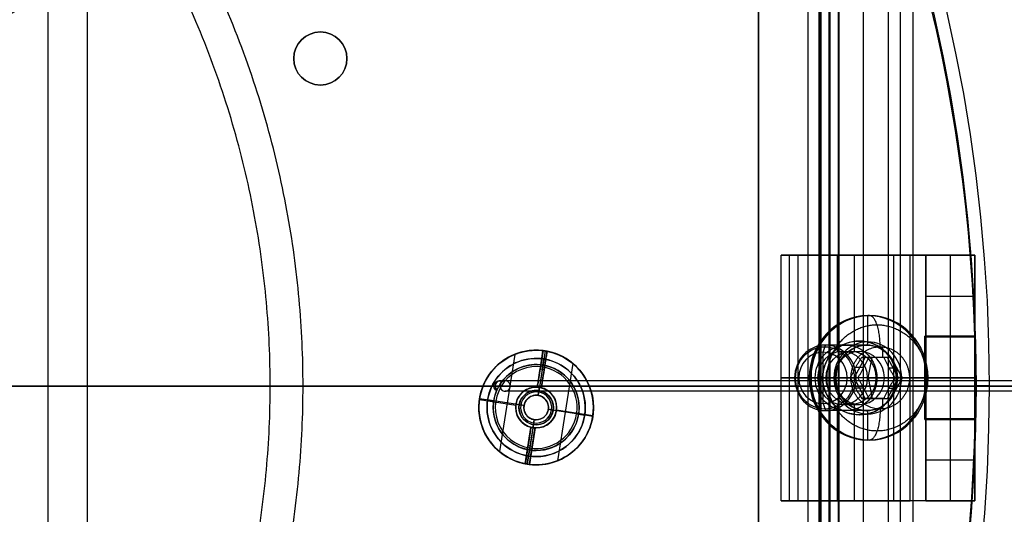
# Model space of a CAD drawing. Header units: millimetres. Extents: x -273 to 273, y -262 to 262.
# Tile 236 of 256: x 42 to 102, y -8 to 22. Entities that reach past the tile are written whole.
import ezdxf

# ---------------------------------------------------------------- set-up
doc = ezdxf.new("R2010")
doc.units = ezdxf.units.MM
doc.header["$MEASUREMENT"] = 0
doc.layers.add('Default', color=7, linetype='Continuous', true_color=0x000000)

# ---------------------------------------------------------------- blocks, each defined once
blk = doc.blocks.new('Block 01')
at = {"layer": 'Default', "color": 9, "true_color": 0xbfbfbf, "extrusion": (0.85774, 0.495217, -0.137993)}
for centre, radius, start, end in [((0, 799.967, 25.213), 80.4, 199.723, 75.42562), ((0, 799.967, 25.513), 80.7, 199.70547, 75.42562), ((0, 799.967, 26.913), 80.7, 197.4349, 342.5651), ((0, 799.967, 26.913), 80.7, 197.4349, 342.5651), ((0, 799.967, 26.613), 81, 198.23436, 341.76564), ((0, 799.967, 26.613), 79, 196.52788, 343.47212), ((0, 799.967, 26.913), 79.3, 196.48192, 343.51808), ((0, 799.967, 26.913), 79.3, 199.37151, 343.51808), ((0, 799.967, 24.913), 79.3, 196.48192, 343.51808), ((0, 799.967, 24.913), 79.3, 196.48192, 343.51808), ((0, 799.967, 25.213), 79, 196.52788, 343.47212), ((0, 799.967, 24.913), 80.7, 200.13883, 339.86117), ((0, 799.967, 24.913), 80.7, 200.13883, 339.86117), ((0, 799.967, 25.213), 81, 200.44648, 339.55352), ((0, 799.967, 25.213), 81, 200.44648, 339.55352)]:
    blk.add_arc(centre, radius, start, end, dxfattribs=at)
at = {"layer": 'Default', "color": 9, "true_color": 0xbfbfbf, "extrusion": (0.866025, 0.5, -5.27969e-16)}
blk.add_arc((-78.448, 794.35, 1), 80.7, 206.96282, 345.64402, dxfattribs=at)
at = {"layer": 'Default', "color": 9, "true_color": 0xbfbfbf, "extrusion": (0.85774, -0.495217, -0.137993)}
for centre, radius, start, end in [((0, 799.967, 24.913), 80.7, 202.9366, 339.86117), ((0, 799.967, 26.613), 81, 196.22804, 341.76564), ((0, 799.967, 25.213), 81, 202.32293, 339.55352), ((0, 799.967, 24.913), 79.3, 199.59856, 343.51808), ((0, 799.967, 25.213), 79, 198.22951, 343.47212), ((0, 799.967, 26.913), 80.7, 196.27205, 342.5651), ((0, 799.967, 25.213), 79, 258.82755, 343.47212), ((0, 799.967, 24.913), 79.3, 259.3739, 343.51808), ((0, 799.967, 26.913), 79.3, 196.48192, 343.51808), ((0, 799.967, 26.613), 79, 196.52788, 343.47212), ((0, 799.967, 26.613), 79, 196.52788, 343.47212)]:
    blk.add_arc(centre, radius, start, end, dxfattribs=at)
at = {"layer": 'Default', "color": 9, "true_color": 0xbfbfbf, "extrusion": (0.866026, 0.499999, -8.25925e-08)}
blk.add_arc((-78.448, 794.35, -1), 80.7, 206.55283, 346.14013, dxfattribs=at)
at = {"layer": 'Default', "color": 9, "true_color": 0xbfbfbf, "extrusion": (0.866025, 0.5, 1.49533e-12)}
blk.add_arc((-78.448, 794.35, -0.7), 81, 205.97087, 344.92462, dxfattribs=at)
at = {"layer": 'Default', "color": 9, "true_color": 0xbfbfbf, "extrusion": (0.866025, 0.5, 0)}
for centre, radius, start, end in [((-78.448, 794.35, -0.287), 81, 204.71877, 344.36127), ((-78.448, 794.35, 0.7), 79, 200.21307, 348.55072), ((-78.448, 794.35, 1), 79.3, 203.4665, 348.59462), ((-78.448, 794.35), 79, 200.70207, 348.55072)]:
    blk.add_arc(centre, radius, start, end, dxfattribs=at)
at = {"layer": 'Default', "color": 9, "true_color": 0xbfbfbf, "extrusion": (0.866025, 0.5, 4.92016e-08)}
blk.add_arc((-78.448, 794.35, 0.7), 81, 206.49724, 343.58208, dxfattribs=at)
at = {"layer": 'Default', "color": 9, "true_color": 0xbfbfbf, "extrusion": (0.866025, 0.5, 7.16658e-16)}
blk.add_arc((-78.448, 794.35, 0.7), 79, 200.21307, 348.55072, dxfattribs=at)
at = {"layer": 'Default', "color": 9, "true_color": 0xbfbfbf, "extrusion": (0.866025, 0.5, -4.92201e-17)}
blk.add_arc((-78.448, 794.35, 1), 79.3, 203.4665, 348.59462, dxfattribs=at)
at = {"layer": 'Default', "color": 9, "true_color": 0xbfbfbf, "extrusion": (0.866025, 0.5, -3.14487e-16)}
blk.add_arc((-78.448, 794.35, -1), 79.3, 200.17065, 348.59462, dxfattribs=at)
at = {"layer": 'Default', "color": 9, "true_color": 0xbfbfbf, "extrusion": (0.866025, 0.5, 3.15815e-16)}
blk.add_arc((-78.448, 794.35, -0.7), 79, 200.21307, 348.55072, dxfattribs=at)
at = {"layer": 'Default', "color": 9, "true_color": 0xbfbfbf}
blk.add_rational_spline([(151.532, 0, 761.357), (135.506, 13.154, 708.948), (107.325, 61.964, 708.948), (79.145, 110.775, 708.948), (75.766, 131.231, 761.357)], [0.999999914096, 0.819846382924, 1, 0.819846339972, 1], degree=2, knots=[0, 0, 0, 98.398099, 98.398099, 196.796222, 196.796222, 196.796222], dxfattribs=at)

msp = doc.modelspace()

# ---------------------------------------------------------------- linework, layer by layer
at = {"layer": 'Default', "color": 9, "true_color": 0xbfbfbf}
for p, q in [((91.638, -51.756, -758.742), (91.638, 51.756, -758.742)), ((91.638, 51.756, -758.742), (91.638, -51.756, -758.742)), ((91.644, 51.756, -758.906), (91.644, -51.756, -758.906)), ((93.135, 51.756, -760.524), (93.135, -51.756, -760.524)), ((89.763, 51.102, -743.589), (89.763, -51.102, -743.589)), ((90.557, 51.102, -744.824), (90.557, -51.102, -744.824)), ((90.563, 51.102, -744.98), (90.563, -51.102, -744.98)), ((91.071, -51.429, -751.863), (91.071, 51.429, -751.863)), ((91.072, -51.102, -743.484), (91.072, 51.102, -743.484)), ((91.1, 51.429, -751.861), (91.1, -51.429, -751.861)), ((86.755, 50.088, -747.586), (86.755, -50.088, -747.586)), ((86.755, 50.088, -752.24), (86.755, -50.088, -752.24)), ((94.679, -50.088, -746.95), (94.679, 50.088, -746.95)), ((95.421, -50.088, -751.544), (95.421, 50.088, -751.544)), ((45.777, -25.968, -780.212), (45.777, 25.968, -780.212)), ((43.378, -25.044, -775.803), (43.378, 25.044, -775.803)), ((60, 21.621), (60, 21.621, -3)), ((58.379, 20), (58.379, 20, -3)), ((61.621, 20), (61.621, 20, -3)), ((60, 18.379), (60, 18.379, -3)), ((95.494, 7.996, -45.128), (88.638, 7.996, -47.623)), ((88.638, -7.004, -47.623), (88.638, 7.996, -47.623)), ((91.553, 7.996, -44.966), (91.553, 2.078, -44.966)), ((91.553, 7.996, -44.966), (92.579, 7.996, -47.785)), ((92.579, 7.996, -47.785), (92.579, 2.078, -47.785)), ((94.981, 7.996, -43.718), (99.252, 7.996, -43.718)), ((96.007, -7.004, -46.538), (96.007, 7.996, -46.538)), ((96.955, 7.996, -20.45), (96.955, -7.004, -20.45)), ((96.955, 7.996, -21.95), (99.955, 7.996, -21.95)), ((97.468, 7.996, -40.899), (97.468, 7.996, -45.763)), ((98.455, 7.996, -3), (98.455, 2.996, -3)), ((98.455, 7.996, -3), (98.455, 7.996, -40.899)), ((99.955, 7.996, -40.899), (99.955, -7.004, -40.899)), ((99.955, 7.996, -20.45), (99.955, -7.004, -20.45)), ((96.955, 5.496, -3), (99.955, 5.496, -3)), ((93.423, 2.696, -49.074), (93.423, 4.296, -49.074)), ((93.525, 4.296, -49.356), (93.423, 4.296, -49.074)), ((99.954, 3.046, -1.5), (96.905, 3.046, -1.5)), ((96.905, 3.046, -1.5), (96.905, -2.054, -1.5)), ((98.429, 3.046, -3), (98.429, 3.046)), ((90.687, 2.066, -41.557), (90.833, 2.496, -41.96)), ((93.354, 2.496, -48.887), (90.833, 2.496, -41.96)), ((92.91, 2.746, -47.645), (92.91, 2.746, -49.238)), ((96.955, 2.996, -1.5), (99.955, 2.996, -1.5)), ((98.455, 2.996), (98.455, 2.996, -3)), ((98.455, 2.996), (98.455, -2.004)), ((71.869, 1.932, -57.984), (70.939, -4.006, -57.984)), ((73.176, 2.186, -56.184), (73.176, 2.186, -57.984)), ((73.176, 2.186, -53.94), (73.176, 2.186, -55.498)), ((73.594, 2.161, -57.734), (73.245, -0.066, -57.734)), ((73.718, 2.143, -57.484), (73.37, -0.079, -57.484)), ((73.492, -0.105, -57.734), (73.841, 2.122, -57.734)), ((73.718, 2.143, -56.184), (73.583, 1.279, -56.184)), ((73.594, 2.161, -57.484), (73.594, 2.161, -57.984)), ((73.841, 2.122, -57.984), (73.841, 2.122, -57.484)), ((90.687, -1.075, -41.557), (90.687, 2.066, -41.557)), ((91.884, 2.117, -44.846), (92.91, 2.117, -47.665)), ((94.336, 1.746, -51.083), (94.336, 2.388, -51.083)), ((73.176, 1.686, -49.684), (73.176, 1.686, -55.684)), ((73.176, 1.311, -55.684), (73.176, 1.311, -56.184)), ((73.563, 1.156, -49.184), (73.641, 1.65, -49.684)), ((73.641, 1.65, -55.684), (73.583, 1.279, -55.684)), ((75.414, 1.377, -57.984), (74.484, -4.561, -57.984)), ((92.585, 0.496, -50.993), (93.263, 1.746, -50.746)), ((94.631, 1.746, -50.284), (93.275, 1.746, -50.778)), ((93.446, 0.496, -49.137), (93.692, 1.746, -49.815)), ((94.175, 1.746, -51.142), (93.692, 1.746, -49.815)), ((95.298, 0.496, -50.005), (94.619, 1.746, -50.252)), ((73.563, 1.156, -49.184), (73.292, -0.573, -49.184)), ((73.42, 1.047, -57.984), (73.42, 1.047, -57.484)), ((73.42, 1.047, -57.484), (73.667, 1.009, -57.484)), ((73.667, 1.009, -57.984), (73.667, 1.009, -57.484)), ((93.161, 1.126, -51.511), (92.678, 1.126, -50.184)), ((94.713, 1.115, -49.444), (95.195, 1.115, -50.77)), ((-96.905, 0, -3), (96.905, 0, -3)), ((-96.905, 0), (96.905, 0)), ((70.991, 0.315, -56.184), (70.91, 0.315, -55.684)), ((149.803, 0.315, -544.148), (71.281, 0.315, -57.984)), ((90.36, 0.496, -45.4), (88.125, 0.496, -46.214)), ((88.125, 0.496, -46.214), (89.151, 0.496, -49.033)), ((91.475, 0.496, -49.571), (88.954, 0.496, -42.644)), ((89.211, 0.496, -42.094), (88.954, 0.496, -42.644)), ((91.386, 0.496, -48.219), (89.151, 0.496, -49.033)), ((89.211, 0.496, -42.094), (92.162, 0.496, -41.02)), ((89.955, 0.496, -50.656), (89.852, 0.496, -50.374)), ((89.852, 0.496, -50.374), (91.355, 0.496, -49.827)), ((90.36, 0.496, -45.4), (91.386, 0.496, -48.219)), ((90.563, 0, -744.98), (91.638, 0, -758.742)), ((90.66, 0.496, -48.454), (90.66, 0.496, -50.043)), ((92.162, 0.496, -41.02), (92.713, 0.496, -41.276)), ((93.446, 0.496, -49.137), (92.374, 0.496, -50.414)), ((92.911, 0.325, -51.602), (92.397, 0.325, -51.789)), ((93.263, -0.754, -50.746), (92.585, 0.496, -50.993)), ((95.234, 0.496, -48.202), (92.713, 0.496, -41.276)), ((93.135, 0, -760.524), (187.534, 0, -784.726)), ((93.407, 0.496, -44.291), (94.433, 0.496, -47.111)), ((94.981, 0.496, -43.718), (93.407, 0.496, -44.291)), ((93.446, 0.496, -49.137), (95.087, 0.496, -49.427)), ((93.446, 0.496, -49.137), (93.692, -0.754, -49.815)), ((96.007, 0.496, -46.538), (94.433, 0.496, -47.111)), ((94.619, -0.754, -50.252), (95.298, 0.496, -50.005)), ((94.679, 0, -746.95), (96.163, 0, -756.138)), ((95.16, 0.5, -46.843), (95.16, 0.501, -48.44)), ((95.953, 0.325, -50.495), (95.439, 0.325, -50.682)), ((95.49, 0.496, -48.322), (96.994, 0.496, -47.775)), ((96.163, 0, -756.138), (187.838, 0, -779.642)), ((96.905, 0.496, -3), (96.905, 0.496)), ((96.955, 0.496), (99.955, 0.496)), ((96.955, 0.496), (96.955, 0.496, -40.899)), ((97.096, 0.496, -48.057), (96.994, 0.496, -47.775)), ((99.955, 0.496), (99.955, 0.496, -40.899)), ((100.05, 0.004), (100.05, 0.004, -44)), ((100.85, 0.004, -22), (100.05, 0.004, -22)), ((100.85, 0, -22), (100.05, 0, -22)), ((100.45, 0.004, -44), (100.45, 0.004)), ((100.45, 0), (100.45, 0, -44)), ((100.85, 0.004), (100.85, 0.004, -44)), ((100.85, 0, -44), (100.85, 0)), ((86.755, 0, -756.893), (0, 0, -794.714)), ((90.444, 0, -760.74), (1.111, 0, -799.684)), ((70.672, 0, -56.184), (70.591, 0, -55.684)), ((149.492, 0, -544.199), (70.962, 0, -57.984)), ((149.803, -0.315, -544.148), (71.281, -0.315, -57.984)), ((150.114, 0, -544.098), (71.6, 0, -57.984)), ((73.176, -0.064, -57.984), (73.176, -0.064, -59.984)), ((73.176, -0.564, -49.184), (73.176, -0.564, -59.984)), ((73.245, -0.066, -57.984), (73.245, -0.066, -57.484)), ((73.339, -0.277, -60.184), (73.323, -0.376, -60.184)), ((73.492, -0.105, -57.484), (73.492, -0.105, -57.984)), ((86.755, 0, -747.586), (86.755, 0, -756.893)), ((90.504, 0, -744.984), (91.638, 0, -758.742)), ((93.161, -0.135, -51.511), (92.678, -0.135, -50.184)), ((94.713, -0.124, -49.444), (95.195, -0.124, -50.77)), ((69.71, -0.83, -57.984), (71.934, -1.178, -57.984)), ((70.583, -0.908, -56.184), (69.718, -0.773, -56.184)), ((70.706, -0.927, -49.184), (70.212, -0.85, -49.684)), ((70.212, -0.85, -55.684), (70.583, -0.908, -55.684)), ((72.435, -1.198, -49.184), (70.706, -0.927, -49.184)), ((72.139, -1.152, -60.184), (72.238, -1.167, -60.184)), ((90.687, -1.075, -41.557), (90.833, -1.504, -41.96)), ((91.553, -1.087, -44.966), (91.553, -7.004, -44.966)), ((91.884, -1.125, -44.846), (92.91, -1.125, -47.665)), ((92.579, -1.087, -47.785), (92.579, -7.004, -47.785)), ((93.275, -0.754, -50.778), (94.631, -0.754, -50.284)), ((94.175, -0.754, -51.142), (93.692, -0.754, -49.815)), ((94.336, -1.397, -51.083), (94.336, -0.754, -51.083)), ((69.676, -1.314, -56.184), (69.676, -1.314, -57.984)), ((69.676, -1.314, -54.904), (69.676, -1.314, -56.456)), ((70.176, -1.314, -49.684), (70.176, -1.314, -55.684)), ((70.551, -1.314, -55.684), (70.551, -1.314, -56.184)), ((71.926, -1.314, -57.984), (71.926, -1.314, -59.984)), ((72.426, -1.314, -49.184), (72.426, -1.314, -59.984)), ((75.646, -1.701, -49.184), (73.917, -1.43, -49.184)), ((73.926, -1.314, -49.184), (73.926, -1.314, -59.984)), ((74.115, -1.461, -60.184), (74.214, -1.477, -60.184)), ((74.419, -1.451, -57.984), (76.643, -1.799, -57.984)), ((74.426, -1.314, -57.984), (74.426, -1.314, -59.984)), ((75.646, -1.701, -49.184), (76.14, -1.779, -49.684)), ((75.77, -1.721, -55.684), (76.14, -1.779, -55.684)), ((76.634, -1.856, -56.184), (75.77, -1.721, -56.184)), ((75.801, -1.314, -55.684), (75.801, -1.314, -56.184)), ((76.176, -1.314, -49.684), (76.176, -1.314, -55.684)), ((76.676, -1.314, -56.184), (76.676, -1.314, -57.984)), ((76.676, -1.314, -52.942), (76.676, -1.314, -54.505)), ((93.354, -1.504, -48.887), (90.833, -1.504, -41.96)), ((92.91, -1.754, -47.653), (92.91, -1.754, -49.246)), ((93.423, -3.304, -49.074), (93.423, -1.704, -49.074)), ((73.06, -2.055, -49.184), (72.789, -3.784, -49.184)), ((73.029, -2.253, -60.184), (73.014, -2.352, -60.184)), ((73.176, -2.064, -49.184), (73.176, -2.064, -59.984)), ((96.905, -2.054, -1.5), (99.979, -2.054, -1.5)), ((99.955, -2.004, -1.5), (96.955, -2.004, -1.5)), ((98.442, -2.054, -3), (98.442, -2.054)), ((98.455, -2.004), (98.455, -2.004, -3)), ((98.455, -2.004, -3), (98.455, -7.004, -3)), ((72.512, -4.751, -57.734), (72.86, -2.524, -57.734)), ((72.635, -4.772, -57.484), (72.983, -2.549, -57.484)), ((73.107, -2.562, -57.734), (72.759, -4.789, -57.734)), ((72.86, -2.524, -57.484), (72.86, -2.524, -57.984)), ((73.107, -2.562, -57.984), (73.107, -2.562, -57.484)), ((73.176, -2.564, -57.984), (73.176, -2.564, -59.984)), ((93.525, -3.304, -49.356), (93.423, -3.304, -49.074)), ((72.77, -3.908, -56.184), (72.635, -4.772, -56.184)), ((72.686, -3.637, -57.984), (72.686, -3.637, -57.484)), ((72.686, -3.637, -57.484), (72.933, -3.676, -57.484)), ((72.789, -3.784, -49.184), (72.712, -4.278, -49.684)), ((72.77, -3.908, -55.684), (72.712, -4.278, -55.684)), ((72.933, -3.676, -57.984), (72.933, -3.676, -57.484)), ((73.176, -3.939, -55.684), (73.176, -3.939, -56.184)), ((73.176, -4.314, -49.684), (73.176, -4.314, -55.684)), ((96.955, -4.504, -3), (99.955, -4.504, -3)), ((73.176, -4.814, -56.184), (73.176, -4.814, -57.984)), ((73.176, -4.814, -53.905), (73.176, -4.814, -55.463)), ((95.494, -7.004, -45.128), (88.638, -7.004, -47.623)), ((92.579, -7.004, -47.785), (91.553, -7.004, -44.966)), ((99.252, -7.004, -43.718), (94.981, -7.004, -43.718)), ((99.955, -7.004, -21.95), (96.955, -7.004, -21.95)), ((97.468, -7.004, -40.899), (97.468, -7.004, -45.763)), ((98.455, -7.004, -3), (98.455, -7.004, -40.899))]:
    msp.add_line(p, q, dxfattribs=at)
for centre, radius in [((60, 20, -1.5), 1.621), ((73.176, -1.314, -57.084), 3.5), ((73.176, -1.314, -52.684), 3), ((73.176, -1.314, -55.934), 2.625), ((73.176, -1.314, -58.734), 1.25), ((73.176, -1.314, -60.184), 1.05), ((73.176, -1.314, -54.584), 0.75)]:
    msp.add_circle(centre, radius, dxfattribs=at)
at = {"layer": 'Default', "color": 9, "true_color": 0xbfbfbf, "extrusion": (-0.34202, -4.44089e-16, 0.939693)}
for centre, radius in [((-0.496, 71.004, -78.327), 3.8), ((-0.496, 71.004, -74.182), 2), ((-0.496, 71.004, -77.867), 2), ((-0.496, 71.004, -75.067), 1.621)]:
    msp.add_circle(centre, radius, dxfattribs=at)
at = {"layer": 'Default', "color": 9, "true_color": 0xbfbfbf, "extrusion": (-0.34202, -4.51805e-16, 0.939693)}
msp.add_circle((-0.496, 71.004, -70.401), 1.904, dxfattribs=at)
at = {"layer": 'Default', "color": 9, "true_color": 0xbfbfbf}
for centre, radius, start, end in [((0, 0), 100.85, 0.00252, 180), ((0, 0, -44), 100.85, 0.00252, 180), ((0, 0, -22), 100.85, 0.00252, 270), ((0, 0, -44), 100.05, 0.00252, 180), ((0, 0), 100.05, 0.00252, 180), ((0, 0, -22), 100.05, 0.00252, 270), ((0, 0, -3), 100, 1.74534, 58.82291), ((0, 0), 100, 1.74534, 58.82291), ((0, 0, -1.5), 100, 1.74534, 58.82291), ((60, 20), 1.621, 0, 180), ((60, 20, -3), 1.621, 0, 180), ((60, 20), 1.621, 180, 0), ((60, 20, -3), 1.621, 180, 0), ((92.91, 0.496, -48.44), 2.25, 0, 169.23931), ((73.176, -1.314, -56.184), 3.5, 81.09773, 261.09773), ((73.176, -1.314, -57.984), 3.5, 83.14444, 259.05102), ((73.176, -1.314, -54.696), 3.5, 35.512, 140.99751), ((73.176, -1.314, -56.184), 3.5, 270, 81.09773), ((73.176, -1.314, -57.984), 3.5, 270, 79.05102), ((73.176, -1.314, -57.484), 3.5, 79.05102, 83.14444), ((73.176, -1.314, -49.684), 3, 81.09773, 261.09773), ((73.176, -1.314, -55.684), 3, 81.09773, 261.09773), ((73.176, -1.314, -55.684), 2.625, 81.09773, 261.09773), ((73.176, -1.314, -56.184), 2.625, 81.09773, 261.09773), ((73.176, -1.314, -55.684), 3, 270, 81.09773), ((73.176, -1.314, -49.684), 3, 270, 81.09773), ((73.176, -1.314, -56.184), 2.625, 270, 81.09773), ((73.176, -1.314, -55.684), 2.625, 270, 81.09773), ((73.176, -1.314, -49.184), 2.5, 81.09773, 261.09773), ((73.176, -1.314, -49.184), 2.5, 261.09773, 81.09773), ((0, 0, -44), 100.85, 270, 360), ((0, 0), 100.85, 270, 0), ((0, 0), 100.05, 270, 360), ((0, 0, -44), 100.05, 270, 360), ((0, 0, -22), 100.85, 270, 0), ((0, 0, -22), 100.05, 270, 0), ((92.91, 0.496, -48.44), 2.25, 191.74451, 0), ((73.176, -1.314, -57.984), 1.25, 86.8369, 255.35856), ((73.176, -1.314, -59.984), 1.25, 351.09773, 261.09773), ((73.176, -1.314, -60.184), 1.05, 81.09773, 261.09773), ((73.176, -1.314, -60.184), 0.95, 81.09773, 171.09773), ((73.176, -1.314, -49.184), 0.75, 81.09773, 261.09773), ((73.176, -1.314, -59.984), 0.75, 270, 171.09773), ((73.176, -1.314, -60.184), 0.95, 261.09773, 81.09773), ((73.176, -1.314, -57.984), 1.25, 270, 75.35856), ((73.176, -1.314, -49.184), 0.75, 270, 81.09773), ((73.176, -1.314, -57.484), 1.25, 75.35856, 86.8369), ((73.176, -1.314, -60.184), 1.05, 351.09773, 81.09773), ((73.176, -1.314, -60.184), 0.95, 171.09773, 261.09773), ((73.176, -1.314, -59.984), 0.75, 171.09773, 261.09773), ((73.176, -1.314, -60.184), 1.05, 261.09773, 351.09773), ((73.176, -1.314, -59.984), 1.25, 270, 351.09773), ((0, 0, -3), 100, 301.74534, 358.82291), ((0, 0), 100, 301.74534, 358.82291), ((0, 0, -1.5), 100, 301.74534, 358.82291), ((73.176, -1.314, -49.184), 0.75, 261.09773, 270), ((73.176, -1.314, -59.984), 0.75, 261.09773, 270), ((73.176, -1.314, -57.484), 1.25, 255.35856, 266.8369), ((73.176, -1.314, -59.984), 1.25, 261.09773, 270), ((73.176, -1.314, -57.984), 1.25, 266.8369, 270), ((73.176, -1.314, -54.696), 3.5, 216.94629, 322.43138), ((73.176, -1.314, -56.184), 2.625, 261.09773, 270), ((73.176, -1.314, -55.684), 2.625, 261.09773, 270), ((73.176, -1.314, -57.484), 3.5, 259.05102, 263.14444), ((73.176, -1.314, -56.184), 3.5, 261.09773, 270), ((73.176, -1.314, -55.684), 3, 261.09773, 270), ((73.176, -1.314, -49.684), 3, 261.09773, 270), ((73.176, -1.314, -57.984), 3.5, 263.14444, 270)]:
    msp.add_arc(centre, radius, start, end, dxfattribs=at)
at = {"layer": 'Default', "color": 9, "true_color": 0xbfbfbf, "extrusion": (0.866025, -0.5, 0)}
for centre, radius, start, end in [((213.446, -589.585, 10.449), 197.521, 191.74121, 231.23157), ((213.446, -589.585, 10.79), 202.521, 195.91753, 231.2761)]:
    msp.add_arc(centre, radius, start, end, dxfattribs=at)
at = {"layer": 'Default', "color": 9, "true_color": 0xbfbfbf, "extrusion": (1.37702e-14, 1, -9.79586e-15)}
msp.add_arc((-93.955, -40.899, 7.996), 3, 180, 250, dxfattribs=at)
at = {"layer": 'Default', "color": 9, "true_color": 0xbfbfbf, "extrusion": (8.97237e-15, 1, -5.24094e-15)}
msp.add_arc((-93.955, -40.899, 7.996), 6, 180, 250, dxfattribs=at)
at = {"layer": 'Default', "color": 9, "true_color": 0xbfbfbf, "extrusion": (-0.34202, -3.62876e-29, 0.939693)}
msp.add_arc((-0.496, 71.004, -78.067), 3.8, 180, 270, dxfattribs=at)
at = {"layer": 'Default', "color": 9, "true_color": 0xbfbfbf, "extrusion": (-0.34202, 1.27905e-15, 0.939693)}
msp.add_arc((-0.496, 71.004, -78.367), 3.8, 270, 180, dxfattribs=at)
at = {"layer": 'Default', "color": 9, "true_color": 0xbfbfbf, "extrusion": (-0.34202, 5.11621e-15, 0.939693)}
msp.add_arc((-0.496, 71.004, -78.367), 3.8, 180, 270, dxfattribs=at)
at = {"layer": 'Default', "color": 9, "true_color": 0xbfbfbf, "extrusion": (-0.34202, -6.20167e-16, 0.939693)}
for start, end in [(360, 180), (270, 360)]:
    msp.add_arc((-0.496, 71.004, -78.067), 3.8, start, end, dxfattribs=at)
at = {"layer": 'Default', "color": 9, "true_color": 0xbfbfbf, "extrusion": (-0.34202, -2.50661e-28, 0.939693)}
msp.add_arc((-0.496, 71.004, -70.497), 2, 180, 270, dxfattribs=at)
at = {"layer": 'Default', "color": 9, "true_color": 0xbfbfbf, "extrusion": (-0.34202, -5.82757e-14, 0.939693)}
msp.add_arc((-0.496, 71.004, -70.497), 2, 360, 180, dxfattribs=at)
at = {"layer": 'Default', "color": 9, "true_color": 0xbfbfbf, "extrusion": (-0.34202, -7.94223e-14, 0.939693)}
msp.add_arc((-0.496, 71.004, -78.067), 2.2, 180, 360, dxfattribs=at)
at = {"layer": 'Default', "color": 9, "true_color": 0xbfbfbf, "extrusion": (-0.34202, -1.20284e-15, 0.939693)}
msp.add_arc((-0.496, 71.004, -77.867), 2, 180, 270, dxfattribs=at)
at = {"layer": 'Default', "color": 9, "true_color": 0xbfbfbf, "extrusion": (0.939693, 3.4865e-16, 0.34202)}
msp.add_arc((2.696, -77.867, 71.004), 0.2, 180, 270, dxfattribs=at)
at = {"layer": 'Default', "color": 9, "true_color": 0xbfbfbf, "extrusion": (-0.34202, 8.87469e-30, 0.939693)}
msp.add_arc((-0.496, 71.004, -77.867), 2, 90, 180, dxfattribs=at)
at = {"layer": 'Default', "color": 9, "true_color": 0xbfbfbf, "extrusion": (-0.34202, 3.30276e-15, 0.939693)}
msp.add_arc((-0.496, 71.004, -78.067), 2.2, 90, 180, dxfattribs=at)
at = {"layer": 'Default', "color": 9, "true_color": 0xbfbfbf, "extrusion": (-0.34202, -1.85679e-14, 0.939693)}
msp.add_arc((-0.496, 71.004, -70.067), 1.571, 180, 0, dxfattribs=at)
at = {"layer": 'Default', "color": 9, "true_color": 0xbfbfbf, "extrusion": (-0.34202, -4.44089e-16, 0.939693)}
for centre, radius, start, end in [((-0.496, 71.004, -73.567), 1.621, 90, 270), ((-0.496, 71.004, -76.567), 1.621, 90, 270), ((-0.496, 71.004, -73.567), 1.621, 270, 90), ((-0.496, 71.004, -76.567), 1.621, 270, 90), ((-0.496, 71.004, -77.867), 2, 270, 90)]:
    msp.add_arc(centre, radius, start, end, dxfattribs=at)
at = {"layer": 'Default', "color": 9, "true_color": 0xbfbfbf, "extrusion": (-0.34202, -1.85366e-14, 0.939693)}
msp.add_arc((-0.496, 71.004, -70.067), 1.571, 360, 180, dxfattribs=at)
at = {"layer": 'Default', "color": 9, "true_color": 0xbfbfbf, "extrusion": (0, 1, 0)}
for centre, radius, start, end in [((-213.446, -589.585), 202.521, 308.7239, 354.09304), ((-213.446, -589.585), 197.521, 308.76843, 354.01868), ((-88.511, -745.149), 2, 128.76843, 175.29), ((-92.557, -744.824), 2, 355.53525, 42.05682), ((55.584, -611.171), 197.521, 176.80657, 222.05682), ((-93.631, -758.586), 2, 284.37973, 355.53525), ((55.584, -611.171), 202.521, 176.73221, 222.10135), ((-93.955, -40.899, 0.496), 3, 180, 250), ((-93.955, -40.899, 0.496), 6, 180, 250), ((-89.644, -758.906), 2, 175.29, 246.44552)]:
    msp.add_arc(centre, radius, start, end, dxfattribs=at)
at = {"layer": 'Default', "color": 9, "true_color": 0xbfbfbf, "extrusion": (-0.34202, -1.03198e-13, 0.939693)}
msp.add_arc((-0.496, 71.004, -70.497), 2, 270, 360, dxfattribs=at)
at = {"layer": 'Default', "color": 9, "true_color": 0xbfbfbf, "extrusion": (-4.546e-16, 1, 3.02233e-16)}
msp.add_arc((-91.287, -49.639, 0.496), 0.2, 160, 250, dxfattribs=at)
at = {"layer": 'Default', "color": 9, "true_color": 0xbfbfbf, "extrusion": (-0.34202, -1.20953e-14, 0.939693)}
msp.add_arc((-0.496, 71.004, -78.067), 2.2, 360, 90, dxfattribs=at)
at = {"layer": 'Default', "color": 9, "true_color": 0xbfbfbf, "extrusion": (-4.57748e-16, 1, 3.1088e-16)}
msp.add_arc((-95.422, -48.134, 0.496), 0.2, 250, 340, dxfattribs=at)
at = {"layer": 'Default', "color": 9, "true_color": 0xbfbfbf, "extrusion": (0.987954, -0.15475, -2.611e-31)}
for centre in [(10.975, -59.984, 72.498), (8.975, -59.984, 72.498)]:
    msp.add_arc(centre, 0.2, 180, 270, dxfattribs=at)
at = {"layer": 'Default', "color": 9, "true_color": 0xbfbfbf, "extrusion": (0.987954, -0.15475, 2.611e-31)}
for centre in [(11.075, -59.984, 72.498), (9.075, -59.984, 72.498)]:
    msp.add_arc(centre, 0.2, 270, 0, dxfattribs=at)
at = {"layer": 'Default', "color": 9, "true_color": 0xbfbfbf, "extrusion": (0.15475, 0.987954, 2.611e-31)}
for centre in [(-71.448, -59.984, 10.025), (-73.448, -59.984, 10.025)]:
    msp.add_arc(centre, 0.2, 270, 0, dxfattribs=at)
at = {"layer": 'Default', "color": 9, "true_color": 0xbfbfbf, "extrusion": (0.15475, 0.987954, -2.611e-31)}
for centre in [(-71.548, -59.984, 10.025), (-73.548, -59.984, 10.025)]:
    msp.add_arc(centre, 0.2, 180, 270, dxfattribs=at)
at = {"layer": 'Default', "color": 9, "true_color": 0xbfbfbf, "extrusion": (0.939693, 3.03201e-16, 0.34202)}
msp.add_arc((-1.704, -77.867, 71.004), 0.2, 270, 0, dxfattribs=at)
at = {"layer": 'Default', "color": 9, "true_color": 0xbfbfbf, "extrusion": (2.36848e-15, 1, -1.66923e-15)}
msp.add_arc((-93.955, -40.899, -7.004), 3, 180, 250, dxfattribs=at)
at = {"layer": 'Default', "color": 9, "true_color": 0xbfbfbf, "extrusion": (1.77636e-15, 1, -4.08817e-16)}
msp.add_arc((-93.955, -40.899, -7.004), 6, 180, 250, dxfattribs=at)
at = {"layer": 'Default', "color": 9, "true_color": 0xbfbfbf}
for points, weights, knots in [([(-112.053, 0, -41.671), (-112.053, -112.053, -41.671), (0, -112.053, -41.671), (112.053, -112.053, -41.671), (112.053, 0, -41.671), (112.053, 112.053, -41.671), (0, 112.053, -41.671)], [1, 0.707106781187, 1, 0.707106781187, 1, 0.707106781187, 1], [-528.036741, -528.036741, -528.036741, -352.024494, -352.024494, -176.012247, -176.012247, 0, 0, 0]), ([(0, 108.256, -41.671), (108.256, 108.256, -41.671), (108.256, 0, -41.671), (108.256, -108.256, -41.671), (0, -108.256, -41.671), (-108.256, -108.256, -41.671), (-108.256, 0, -41.671)], [1, 0.707106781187, 1, 0.707106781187, 1, 0.707106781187, 1], [0, 0, 0, 170.047569, 170.047569, 340.095138, 340.095138, 510.142707, 510.142707, 510.142707]), ([(0, 58.944, -59.094), (58.944, 58.944, -59.094), (58.944, 0, -59.094), (58.944, -58.944, -59.094), (0, -58.944, -59.094), (-58.944, -58.944, -59.094), (-58.944, 0, -59.094), (-58.944, 58.944, -59.094), (0, 58.944, -59.094)], [0.990994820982, 0.700739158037, 0.990994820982, 0.700739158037, 0.990994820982, 0.700739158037, 0.990994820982, 0.700739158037, 0.990994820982], [0, 0, 0, 224.105753, 224.105753, 448.211507, 448.211507, 672.31726, 672.31726, 896.423013, 896.423013, 896.423013]), ([(0, 56.939, -58.003), (56.939, 56.939, -58.003), (56.939, 0, -58.003), (56.939, -56.939, -58.003), (0, -56.939, -58.003), (-56.939, -56.939, -58.003), (-56.939, 0, -58.003), (-56.939, 56.939, -58.003), (0, 56.939, -58.003)], [0.991554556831, 0.701134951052, 0.991554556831, 0.701134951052, 0.991554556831, 0.701134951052, 0.991554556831, 0.701134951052, 0.991554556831], [0, 0, 0, 216.511289, 216.511289, 433.022579, 433.022579, 649.533868, 649.533868, 866.045158, 866.045158, 866.045158]), ([(90.937, 0.496, -51.728), (90.937, -2.748, -51.728), (93.985, -2.748, -50.619), (97.033, -2.748, -49.51), (97.033, 0.496, -49.51), (97.033, 3.739, -49.51), (93.985, 3.739, -50.619), (90.937, 3.739, -51.728), (90.937, 0.496, -51.728)], [0.853553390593, 0.603553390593, 0.853553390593, 0.603553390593, 0.853553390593, 0.603553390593, 0.853553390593, 0.603553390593, 0.853553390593], [-3.141593, -3.141593, -3.141593, -1.570796, -1.570796, 0, 0, 1.570796, 1.570796, 3.141593, 3.141593, 3.141593]), ([(94.175, 2.396, -51.142), (95.961, 2.396, -50.492), (95.961, 0.496, -50.492), (95.961, -1.404, -50.492), (94.175, -1.404, -51.142), (92.39, -1.404, -51.792), (92.39, 0.496, -51.792)], [1, 0.707106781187, 1, 0.707106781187, 1, 0.707106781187, 1], [-8.953539, -8.953539, -8.953539, -5.969026, -5.969026, -2.984513, -2.984513, 0, 0, 0])]:
    msp.add_rational_spline(points, weights, degree=2, knots=knots, dxfattribs=at)
for points, knots in [([(16.005, 10.389, -610.168), (17.561, 11.278, -624.944), (24.043, 14.983, -654.14), (46.574, 27.86, -701.429), (71.674, 42.205, -729.635), (89.137, 52.186, -743.589)], [-1314.671432, -1314.671432, -1314.671432, -1314.671432, -1267.486618, -1220.301793, -1149.524555, -1149.524555, -1149.524555, -1149.524555]), ([(91.69, 52.186, -743.384), (106.705, 42.205, -726.824), (126.986, 27.86, -694.977), (141.689, 14.983, -644.7), (143.432, 11.278, -614.844), (142.612, 10.389, -600.009)], [-189.353565, -189.353565, -189.353565, -189.353565, -118.576327, -71.391502, -24.206688, -24.206688, -24.206688, -24.206688]), ([(89.5, 51.673, -743.507), (72.103, 41.628, -729.535), (47.117, 27.203, -701.308), (24.718, 14.271, -654.051), (18.278, 10.553, -624.9), (16.732, 9.66, -610.152)], [0, 0, 0, 0, 70.21382, 117.023033, 163.815892, 163.815892, 163.815892, 163.815892]), ([(89.763, 51.102, -743.589), (72.388, 40.969, -729.635), (47.415, 26.404, -701.429), (24.997, 13.331, -654.14), (18.548, 9.569, -624.944), (17, 8.667, -610.168)], [-189.353565, -189.353565, -189.353565, -189.353565, -118.576332, -71.39151, -24.206688, -24.206688, -24.206688, -24.206688]), ([(141.631, 8.667, -600.168), (142.458, 9.569, -615.002), (140.747, 13.331, -644.853), (126.156, 26.404, -695.111), (106, 40.969, -726.938), (91.072, 51.102, -743.484)], [-1314.671432, -1314.671432, -1314.671432, -1314.671432, -1267.486618, -1220.301793, -1149.524555, -1149.524555, -1149.524555, -1149.524555]), ([(91.319, 51.673, -743.361), (106.266, 41.628, -726.794), (126.431, 27.203, -694.945), (141.008, 14.271, -644.72), (142.718, 10.553, -614.915), (141.893, 9.66, -600.109)], [0, 0, 0, 0, 70.21382, 117.023033, 163.815892, 163.815892, 163.815892, 163.815892]), ([(12, 6.928, -610.428), (13.439, 7.759, -624.335), (16.298, 9.409, -637.903), (24.579, 14.19, -663.954), (30.01, 17.327, -676.46), (43.094, 24.88, -699.926), (50.693, 29.267, -710.812), (67.573, 39.013, -730.674), (76.856, 44.373, -739.648), (86.755, 50.088, -747.586)], [709.935271, 709.935271, 709.935271, 709.935271, 752.393422, 752.393422, 794.836466, 794.836466, 837.156729, 837.156729, 879.495751, 879.495751, 879.495751, 879.495751]), ([(146.608, 6.928, -599.627), (147.405, 7.759, -613.586), (146.746, 9.41, -627.436), (142.726, 14.191, -654.474), (139.357, 17.327, -667.687), (130.182, 24.88, -692.938), (124.417, 29.268, -704.897), (110.919, 39.014, -727.196), (103.186, 44.373, -737.536), (94.679, 50.088, -746.95)], [709.935271, 709.935271, 709.935271, 709.935271, 752.393422, 752.393422, 794.836466, 794.836466, 837.156729, 837.156729, 879.495751, 879.495751, 879.495751, 879.495751]), ([(90.66, 0.484, -48.454), (90.656, 1.172, -48.454), (90.977, 1.787, -48.338), (91.848, 2.565, -48.026), (92.375, 2.746, -47.836), (93.431, 2.75, -47.458), (93.959, 2.574, -47.269), (94.835, 1.802, -46.957), (95.16, 1.189, -46.841), (95.16, 0.5, -46.843)], [-1.459909, -1.459909, -1.459909, -1.459909, -1.2771883, -1.2771883, -1.0943392, -1.0943392, -0.9114746, -0.9114746, -0.7287691, -0.7287691, -0.7287691, -0.7287691]), ([(95.16, 0.501, -48.44), (95.157, 1.066, -48.44), (94.939, 1.63, -48.517), (94.107, 2.485, -48.812), (93.506, 2.754, -49.025), (92.214, 2.729, -49.485), (91.631, 2.436, -49.693), (90.845, 1.566, -49.975), (90.657, 1.019, -50.043), (90.66, 0.484, -50.043)], [-0.7297585, -0.7297585, -0.7297585, -0.7297585, -0.5469918, -0.5469918, -0.3653414, -0.3653414, -0.1824637, -0.1824637, 0, 0, 0, 0]), ([(76.676, -1.314, -54.505), (76.676, -0.479, -54.509), (76.38, 0.317, -54.595), (75.157, 1.764, -54.944), (74.167, 2.2, -55.222), (72.09, 2.17, -55.8), (71.125, 1.712, -56.067), (69.966, 0.286, -56.383), (69.691, -0.462, -56.456), (69.677, -1.251, -56.456)], [-1.116389, -1.116389, -1.116389, -1.116389, -0.870883, -0.870883, -0.549528, -0.549528, -0.232352, -0.232352, 0, 0, 0, 0]), ([(69.677, -1.251, -54.904), (69.691, -0.453, -54.904), (69.973, 0.305, -54.828), (71.142, 1.719, -54.508), (72.102, 2.171, -54.241), (74.156, 2.2, -53.666), (75.141, 1.77, -53.388), (76.373, 0.335, -53.035), (76.676, -0.47, -52.946), (76.676, -1.314, -52.942)], [-2.245535, -2.245535, -2.245535, -2.245535, -2.010154, -2.010154, -1.695852, -1.695852, -1.377473, -1.377473, -1.128874, -1.128874, -1.128874, -1.128874]), ([(70.591, 0, -55.684), (70.591, 0.084, -55.684), (70.625, 0.165, -55.684), (70.745, 0.282, -55.684), (70.826, 0.315, -55.684), (70.91, 0.315, -55.684), (70.971, 0.315, -55.684), (71.03, 0.298, -55.684), (71.08, 0.266, -55.684)], [0, 0, 0, 0, 0.2557534, 0.2557534, 0.5109166, 0.5109166, 0.5109166, 0.6955364, 0.6955364, 0.6955364, 0.6955364]), ([(71.103, 0.295, -56.184), (71.067, 0.308, -56.184), (71.029, 0.315, -56.184), (70.991, 0.315, -56.184), (70.907, 0.315, -56.184), (70.826, 0.282, -56.184), (70.706, 0.165, -56.184), (70.672, 0.084, -56.184), (70.672, 0, -56.184)], [1.4156405, 1.4156405, 1.4156405, 1.4156405, 1.5327493, 1.5327493, 1.5327493, 1.7879125, 1.7879125, 2.0436658, 2.0436658, 2.0436658, 2.0436658]), ([(70.962, 0, -57.984), (70.962, 0.084, -57.984), (70.996, 0.165, -57.984), (71.117, 0.282, -57.984), (71.197, 0.315, -57.984), (71.281, 0.315, -57.984), (71.365, 0.315, -57.984), (71.446, 0.282, -57.984), (71.566, 0.165, -57.984), (71.6, 0.084, -57.984), (71.6, 0, -57.984), (71.6, -0.084, -57.984), (71.566, -0.165, -57.984), (71.446, -0.282, -57.984), (71.365, -0.315, -57.984), (71.281, -0.315, -57.984), (71.197, -0.315, -57.984), (71.117, -0.282, -57.984), (70.996, -0.165, -57.984), (70.962, -0.084, -57.984), (70.962, 0, -57.984)], [0, 0, 0, 0, 0.255753, 0.255753, 0.510916, 0.510916, 0.510916, 0.76608, 0.76608, 1.021833, 1.021833, 1.021833, 1.277586, 1.277586, 1.532749, 1.532749, 1.532749, 1.787913, 1.787913, 2.043666, 2.043666, 2.043666, 2.043666]), ([(90.66, 0.484, -50.043), (90.663, -0.201, -50.043), (90.988, -0.811, -49.928), (91.863, -1.578, -49.619), (92.391, -1.754, -49.431), (93.444, -1.749, -49.056), (93.97, -1.569, -48.868), (94.839, -0.795, -48.557), (95.16, -0.185, -48.441), (95.16, 0.501, -48.44)], [-1.459517, -1.459517, -1.459517, -1.459517, -1.2774652, -1.2774652, -1.0952557, -1.0952557, -0.9130612, -0.9130612, -0.7310016, -0.7310016, -0.7310016, -0.7310016]), ([(95.16, 0.5, -46.843), (95.163, -0.096, -46.843), (94.92, -0.664, -46.931), (94.083, -1.538, -47.233), (93.498, -1.764, -47.443), (92.277, -1.751, -47.88), (91.7, -1.512, -48.086), (90.894, -0.638, -48.373), (90.663, -0.09, -48.454), (90.66, 0.484, -48.454)], [-0.7299545, -0.7299545, -0.7299545, -0.7299545, -0.5558256, -0.5558256, -0.3613463, -0.3613463, -0.1676963, -0.1676963, 0, 0, 0, 0]), ([(70.764, -0.28, -55.684), (70.735, -0.265, -55.684), (70.708, -0.246, -55.684), (70.625, -0.165, -55.684), (70.591, -0.084, -55.684), (70.591, 0, -55.684)], [1.6884863, 1.6884863, 1.6884863, 1.6884863, 1.7879124, 1.7879124, 2.0436658, 2.0436658, 2.0436658, 2.0436658]), ([(70.672, 0, -56.184), (70.672, -0.084, -56.184), (70.706, -0.165, -56.184), (70.771, -0.229, -56.184), (70.776, -0.234, -56.184), (70.782, -0.238, -56.184)], [0, 0, 0, 0, 0.2557536, 0.2557536, 0.2779599, 0.2779599, 0.2779599, 0.2779599]), ([(76.676, -1.377, -54.505), (76.662, -2.168, -54.505), (76.374, -3.003, -54.581), (75.464, -4, -54.829), (75.076, -4.3, -54.936), (74.136, -4.72, -55.196), (73.578, -4.839, -55.351), (71.789, -4.749, -55.85), (70.905, -4.112, -56.099), (69.863, -2.739, -56.397), (69.664, -1.957, -56.456), (69.677, -1.251, -56.456)], [1.122538, 1.122538, 1.122538, 1.122538, 1.405271, 1.405271, 1.54433, 1.54433, 1.680636, 1.680636, 1.963538, 1.963538, 2.245075, 2.245075, 2.245075, 2.245075]), ([(76.676, -1.377, -52.942), (76.661, -2.18, -52.942), (76.365, -3.022, -53.02), (75.441, -4.021, -53.274), (75.048, -4.316, -53.383), (74.114, -4.725, -53.643), (73.566, -4.838, -53.796), (71.822, -4.751, -54.285), (70.931, -4.136, -54.538), (69.87, -2.759, -54.842), (69.664, -1.969, -54.904), (69.677, -1.251, -54.904)], [-1.122767, -1.122767, -1.122767, -1.122767, -0.840331, -0.840331, -0.701033, -0.701033, -0.564126, -0.564126, -0.281127, -0.281127, 0, 0, 0, 0]), ([(12, -6.928, -610.428), (13.439, -7.759, -624.335), (16.298, -9.41, -637.903), (24.578, -14.191, -663.954), (30.011, -17.327, -676.46), (43.094, -24.88, -699.926), (50.692, -29.268, -710.812), (67.573, -39.014, -730.674), (76.856, -44.373, -739.648), (86.755, -50.088, -747.586)], [709.935271, 709.935271, 709.935271, 709.935271, 752.393429, 752.393429, 794.836471, 794.836471, 837.156731, 837.156731, 879.495751, 879.495751, 879.495751, 879.495751]), ([(146.608, -6.928, -599.627), (147.405, -7.759, -613.586), (146.745, -9.409, -627.437), (142.725, -14.19, -654.474), (139.357, -17.327, -667.687), (130.182, -24.88, -692.938), (124.416, -29.267, -704.897), (110.919, -39.013, -727.196), (103.186, -44.373, -737.536), (94.679, -50.088, -746.95)], [709.935271, 709.935271, 709.935271, 709.935271, 752.393429, 752.393429, 794.836471, 794.836471, 837.156731, 837.156731, 879.495751, 879.495751, 879.495751, 879.495751])]:
    msp.add_open_spline(points, degree=3, knots=knots, dxfattribs=at)
for points, degree in [([(90.444, -51.756, -760.74), (90.444, 0, -760.74), (90.444, 51.756, -760.74)], 2), ([(90.504, -51.102, -744.984), (90.504, 0, -744.984), (90.504, 51.102, -744.984)], 2), ([(0, 0, -794.714), (43.378, 25.044, -775.803), (86.755, 50.088, -756.893)], 2), ([(86.755, -50.088, -756.893), (86.755, 0, -756.893), (86.755, 50.088, -756.893)], 2), ([(96.163, 50.088, -756.138), (142, 25.044, -767.89), (187.838, 0, -779.642)], 2), ([(96.163, 50.088, -756.138), (96.163, 0, -756.138), (96.163, -50.088, -756.138)], 2), ([(88.125, 7.996, -46.214), (91.553, 7.996, -44.966), (94.981, 7.996, -43.718)], 2), ([(88.125, -7.004, -46.214), (88.125, 0.496, -46.214), (88.125, 7.996, -46.214)], 2), ([(89.151, 7.996, -49.033), (88.638, 7.996, -47.623), (88.125, 7.996, -46.214)], 2), ([(96.007, 7.996, -46.538), (92.579, 7.996, -47.785), (89.151, 7.996, -49.033)], 2), ([(89.151, 7.996, -49.033), (89.151, 0.496, -49.033), (89.151, -7.004, -49.033)], 2), ([(94.981, 7.996, -43.718), (94.981, 0.496, -43.718), (94.981, -7.004, -43.718)], 2), ([(96.007, 7.996, -46.538), (95.494, 7.996, -45.128), (94.981, 7.996, -43.718)], 2), ([(99.955, 7.996, -3), (98.455, 7.996, -3), (96.955, 7.996, -3)], 2), ([(96.955, 7.996, -3), (96.955, 5.496, -3), (96.955, 2.996, -3)], 2), ([(96.955, 7.996, -40.899), (98.455, 7.996, -40.899), (99.955, 7.996, -40.899)], 2), ([(96.955, -7.004, -40.899), (96.955, 0.496, -40.899), (96.955, 7.996, -40.899)], 2), ([(96.955, 7.996, -40.899), (96.955, 7.996, -21.95), (96.955, 7.996, -3)], 2), ([(99.955, 2.996, -3), (99.955, 5.496, -3), (99.955, 7.996, -3)], 2), ([(99.955, 7.996, -3), (99.955, 7.996, -21.95), (99.955, 7.996, -40.899)], 2), ([(96.905, 3.046), (98.429, 3.046), (99.954, 3.046)], 2), ([(96.905, 3.046, -3), (96.905, 3.046, -1.5), (96.905, 3.046)], 2), ([(99.954, 3.046, -3), (98.429, 3.046, -3), (96.905, 3.046, -3)], 2), ([(96.905, -2.054), (96.905, 0.496), (96.905, 3.046)], 2), ([(96.905, 3.046, -3), (96.905, 0.496, -3), (96.905, -2.054, -3)], 2), ([(99.954, 3.046), (99.954, 3.046, -1.5), (99.954, 3.046, -3)], 2), ([(96.955, 2.996, -3), (96.955, 2.996, -1.5), (96.955, 2.996)], 2), ([(96.955, 2.996), (98.455, 2.996), (99.955, 2.996)], 2), ([(99.955, 2.996, -3), (98.455, 2.996, -3), (96.955, 2.996, -3)], 2), ([(96.955, 2.996), (96.955, 0.496), (96.955, -2.004)], 2), ([(99.955, 2.996), (99.955, 2.996, -1.5), (99.955, 2.996, -3)], 2), ([(99.955, -2.004), (99.955, 0.496), (99.955, 2.996)], 2), ([(73.594, 2.161, -57.984), (73.42, 1.047, -57.984), (73.245, -0.066, -57.984)], 2), ([(73.245, -0.066, -57.484), (73.42, 1.047, -57.484), (73.594, 2.161, -57.484)], 2), ([(73.492, -0.105, -57.984), (73.667, 1.009, -57.984), (73.841, 2.122, -57.984)], 2), ([(73.841, 2.122, -57.484), (73.667, 1.009, -57.484), (73.492, -0.105, -57.484)], 2), ([(93.497, 1.746, -51.389), (93.158, 1.121, -51.512), (92.819, 0.496, -51.635)], 2), ([(93.497, 1.746, -51.389), (93.275, 1.746, -50.778), (93.052, 1.746, -50.167)], 2), ([(94.853, 1.746, -50.895), (94.175, 1.746, -51.142), (93.497, 1.746, -51.389)], 2), ([(94.853, 1.746, -50.895), (94.631, 1.746, -50.284), (94.409, 1.746, -49.673)], 2), ([(95.532, 0.496, -50.648), (95.192, 1.121, -50.772), (94.853, 1.746, -50.895)], 2), ([(86.755, -50.088, -756.893), (43.378, -25.044, -775.803), (0, 0, -794.714)], 2), ([(71.08, 0.266, -55.684), (71.089, 0.278, -55.85), (71.097, 0.287, -56.018), (71.103, 0.295, -56.184)], 3), ([(92.819, 0.496, -51.635), (92.597, 0.496, -51.025), (92.374, 0.496, -50.414)], 2), ([(92.819, 0.496, -51.635), (93.158, -0.129, -51.512), (93.497, -0.754, -51.389)], 2), ([(94.853, -0.754, -50.895), (95.192, -0.129, -50.772), (95.532, 0.496, -50.648)], 2), ([(95.532, 0.496, -50.648), (95.309, 0.496, -50.037), (95.087, 0.496, -49.427)], 2), ([(100.85, 0.004, -44), (100.45, 0.004, -44), (100.05, 0.004, -44)], 2), ([(100.05, 0.004), (100.45, 0.004), (100.85, 0.004)], 2), ([(100.85, 0), (100.45, 0), (100.05, 0)], 2), ([(100.05, 0, -44), (100.45, 0, -44), (100.85, 0, -44)], 2), ([(100.05, 0, -44), (100.05, 0, -22), (100.05, 0)], 2), ([(70.782, -0.238, -56.184), (70.775, -0.255, -56.018), (70.769, -0.269, -55.85), (70.764, -0.28, -55.684)], 3), ([(187.838, 0, -779.642), (142, -25.044, -767.89), (96.163, -50.088, -756.138)], 2), ([(93.052, -0.754, -50.167), (93.275, -0.754, -50.778), (93.497, -0.754, -51.389)], 2), ([(93.497, -0.754, -51.389), (94.175, -0.754, -51.142), (94.853, -0.754, -50.895)], 2), ([(94.409, -0.754, -49.673), (94.631, -0.754, -50.284), (94.853, -0.754, -50.895)], 2), ([(76.676, -1.314, -54.505), (76.676, -1.335, -54.505), (76.676, -1.356, -54.505), (76.676, -1.377, -54.505)], 3), ([(76.676, -1.314, -52.942), (76.676, -1.335, -52.942), (76.676, -1.356, -52.942), (76.676, -1.377, -52.942)], 3), ([(99.979, -2.054), (98.442, -2.054), (96.905, -2.054)], 2), ([(96.905, -2.054, -3), (98.442, -2.054, -3), (99.979, -2.054, -3)], 2), ([(96.905, -2.054), (96.905, -2.054, -1.5), (96.905, -2.054, -3)], 2), ([(96.955, -2.004), (98.455, -2.004), (99.955, -2.004)], 2), ([(96.955, -2.004), (96.955, -2.004, -1.5), (96.955, -2.004, -3)], 2), ([(96.955, -2.004, -3), (98.455, -2.004, -3), (99.955, -2.004, -3)], 2), ([(96.955, -2.004, -3), (96.955, -4.504, -3), (96.955, -7.004, -3)], 2), ([(99.955, -2.004, -3), (99.955, -2.004, -1.5), (99.955, -2.004)], 2), ([(99.955, -7.004, -3), (99.955, -4.504, -3), (99.955, -2.004, -3)], 2), ([(99.979, -2.054, -3), (99.979, -2.054, -1.5), (99.979, -2.054)], 2), ([(72.512, -4.751, -57.984), (72.686, -3.637, -57.984), (72.86, -2.524, -57.984)], 2), ([(72.86, -2.524, -57.484), (72.686, -3.637, -57.484), (72.512, -4.751, -57.484)], 2), ([(72.759, -4.789, -57.484), (72.933, -3.676, -57.484), (73.107, -2.562, -57.484)], 2), ([(73.107, -2.562, -57.984), (72.933, -3.676, -57.984), (72.759, -4.789, -57.984)], 2), ([(72.512, -4.751, -57.484), (72.512, -4.751, -57.734), (72.512, -4.751, -57.984)], 2), ([(72.759, -4.789, -57.984), (72.759, -4.789, -57.734), (72.759, -4.789, -57.484)], 2), ([(94.981, -7.004, -43.718), (91.553, -7.004, -44.966), (88.125, -7.004, -46.214)], 2), ([(88.125, -7.004, -46.214), (88.638, -7.004, -47.623), (89.151, -7.004, -49.033)], 2), ([(89.151, -7.004, -49.033), (92.579, -7.004, -47.785), (96.007, -7.004, -46.538)], 2), ([(96.007, -7.004, -46.538), (95.494, -7.004, -45.128), (94.981, -7.004, -43.718)], 2), ([(96.955, -7.004, -3), (98.455, -7.004, -3), (99.955, -7.004, -3)], 2), ([(96.955, -7.004, -3), (96.955, -7.004, -21.95), (96.955, -7.004, -40.899)], 2), ([(96.955, -7.004, -40.899), (98.455, -7.004, -40.899), (99.955, -7.004, -40.899)], 2), ([(99.955, -7.004, -3), (99.955, -7.004, -21.95), (99.955, -7.004, -40.899)], 2)]:
    msp.add_open_spline(points, degree=degree, dxfattribs=at)
for points, weights in [([(94.175, 2.396, -51.142), (94.175, 4.296, -51.142), (93.525, 4.296, -49.356)], [1, 0.707106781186, 1]), ([(92.39, 0.496, -51.792), (92.39, 2.396, -51.792), (94.175, 2.396, -51.142)], [1, 0.707106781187, 1]), ([(92.374, 0.496, -50.414), (92.642, 1.121, -50.095), (93.052, 1.746, -50.167)], [1, 1.15470053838, 1]), ([(93.692, 1.746, -49.815), (93.378, 1.746, -49.93), (93.052, 1.746, -50.167)], [1.07735026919, 1.07735026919, 1]), ([(94.409, 1.746, -49.673), (94.007, 1.746, -49.701), (93.692, 1.746, -49.815)], [1, 1.07735026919, 1.07735026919]), ([(94.409, 1.746, -49.673), (94.677, 1.121, -49.354), (95.087, 0.496, -49.427)], [1, 1.15470053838, 1]), ([(92.39, 0.496, -51.792), (90.604, 0.496, -52.441), (89.955, 0.496, -50.656)], [1, 0.707106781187, 1]), ([(92.374, 0.496, -50.414), (92.642, -0.129, -50.095), (93.052, -0.754, -50.167)], [1, 1.15470053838, 1]), ([(95.087, 0.496, -49.427), (94.677, -0.129, -49.354), (94.409, -0.754, -49.673)], [1, 1.15470053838, 1]), ([(95.961, 0.496, -50.492), (97.746, 0.496, -49.842), (97.096, 0.496, -48.057)], [1, 0.707106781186, 1]), ([(69.931, 0, -56.391), (37.276, 0, -65.091), (3.5, 0, -66.168)], [0.991360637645, 0.989179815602, 1]), ([(69.931, 0, -54.839), (37.282, 0, -63.585), (3.5, 0, -64.667)], [0.992071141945, 0.989465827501, 1]), ([(90.715, 0, -50.024), (83.626, 0, -52.485), (76.421, 0, -54.583)], [0.994123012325, 0.992701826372, 0.991926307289]), ([(90.717, 0, -48.435), (83.627, 0, -50.911), (76.421, 0, -53.02)], [0.99512613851, 0.993597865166, 0.992723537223]), ([(112.053, 0, -41.671), (103.683, 0, -45.329), (95.102, 0, -48.462)], [1, 0.997051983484, 0.995069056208]), ([(108.256, 0, -41.671), (101.742, 0, -44.426), (95.103, 0, -46.864)], [1, 0.997777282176, 0.996139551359]), ([(94.409, -0.754, -49.673), (93.659, -0.754, -49.724), (93.052, -0.754, -50.167)], [1, 1.15470053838, 1]), ([(94.175, -1.404, -51.142), (94.175, -3.304, -51.142), (93.525, -3.304, -49.356)], [1, 0.707106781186, 1])]:
    msp.add_rational_spline(points, weights, degree=2, dxfattribs=at)

# ---------------------------------------------------------------- block references
at = {"layer": 'Default', "color": 9, "true_color": 0xbfbfbf, "extrusion": (0, 0, -1), "rotation": 180}
msp.add_blockref('Block 01', (0, 0, -200), dxfattribs=at)

doc.saveas('drawing.dxf')
